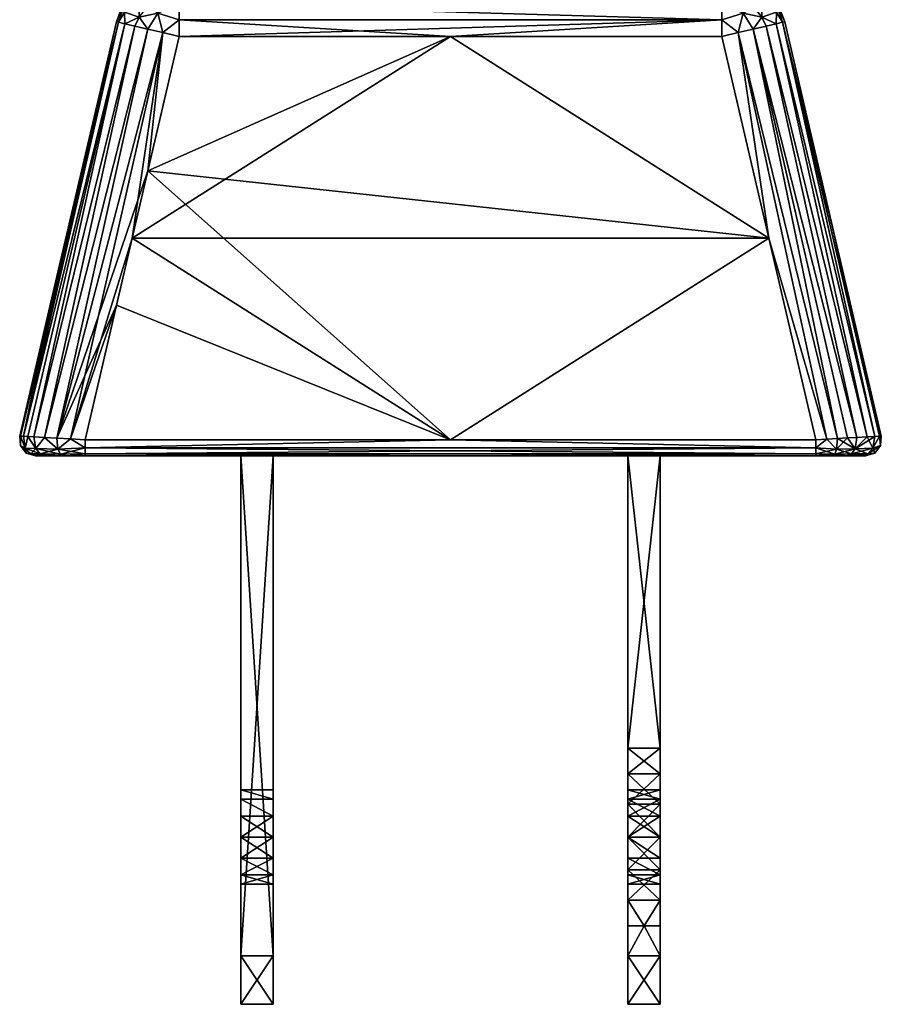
# Model space of a CAD drawing. Header units: millimetres. Extents: x -180 to -2, y -383 to 89.
# Tile 1 of 256: x -104 to -78, y -383 to -353. Entities that reach past the tile are written whole.
import ezdxf

# ---------------------------------------------------------------- set-up
doc = ezdxf.new("R2010")
doc.units = ezdxf.units.MM
doc.header["$MEASUREMENT"] = 0
doc.layers.add('Default', color=7, linetype='Continuous', true_color=0x000000)

msp = doc.modelspace()

# ---------------------------------------------------------------- meshes
at = {"layer": 'Default'}
mesh = msp.add_polyface(dxfattribs=at)
corners = [(-82.668, -352.597, 8.922), (-99.494, -352.597, 8.922), (-99.494, -353.114, 8.99), (-99.494, -352.114, 8.723), (-91.081, -353.114, -3.01), (-99.494, -353.114, -3.01), (-99.494, -352.597, -2.941), (-99.494, -352.114, -2.742), (-82.668, -352.597, -2.941), (-100.952, -359.364, 8.99), (-99.494, -353.114, 8.99), (-99.998, -352.997, 8.922), (-103.288, -365.565, 8.789), (-99.998, -352.997, 8.922), (-100.467, -352.887, 8.723), (-100.952, -359.364, 8.99), (-91.081, -353.114, 8.99), (-99.494, -353.114, 8.99), (-100.737, -352.515, -2.457), (-100.152, -351.779, -2.345), (-100.152, -352.392, -2.754), (-99.494, -351.7, -2.424), (-99.494, -352.114, -2.742), (-99.494, -352.597, -2.941), (-99.998, -352.997, -2.941), (-99.494, -352.597, -2.941), (-99.494, -353.114, -3.01), (-100.467, -352.887, -2.742), (-100.737, -352.007, -2.117), (-101.183, -352.358, -1.766), (-100.871, -352.793, -2.424), (-101.18, -352.721, -2.01), (-100.737, -352.007, 8.098), (-100.737, -352.515, 8.438), (-100.152, -352.392, 8.735), (-101.183, -352.126, 7.4), (-101.183, -352.358, 7.747), (-99.998, -352.997, 8.922), (-99.494, -353.114, 8.99), (-99.494, -352.597, 8.922), (-100.152, -351.779, 8.326), (-99.494, -352.114, 8.723), (-99.494, -352.114, 8.723), (-100.467, -352.887, 8.723), (-101.18, -352.721, 7.99), (-100.871, -352.793, 8.405), (-99.998, -352.997, -2.941), (-99.494, -353.114, -3.01), (-100.466, -357.281, -3.01), (-103.288, -365.565, -2.808), (-91.081, -365.614, -3.01), (-101.438, -361.448, -3.01), (-100.466, -357.281, -3.01), (-91.081, -353.114, -3.01), (-99.494, -353.114, -3.01), (-81.209, -359.364, -3.01), (-81.209, -359.364, -3.01)]
mesh.append_faces([[corners[k] for k in face] for face in [(0, 1, 2, 2), (0, 3, 1, 1), (4, 5, 6, 6), (7, 8, 6, 6), (9, 10, 11, 11), (12, 13, 14, 14), (15, 16, 17, 17), (18, 19, 20, 20), (20, 21, 22, 22), (23, 20, 22, 22), (24, 25, 26, 26), (20, 23, 24, 24), (27, 20, 24, 24), (28, 18, 29, 29), (30, 18, 27, 27), (18, 30, 31, 31), (29, 18, 31, 31), (18, 20, 27, 27), (32, 33, 34, 34), (35, 36, 32, 32), (37, 38, 39, 39), (34, 37, 39, 39), (40, 34, 41, 41), (39, 42, 34, 34), (43, 37, 34, 34), (44, 45, 33, 33), (43, 33, 45, 45), (33, 36, 44, 44), (34, 33, 43, 43), (33, 32, 36, 36), (46, 47, 48, 48), (49, 46, 48, 48), (50, 51, 52, 52), (53, 52, 54, 54), (55, 50, 52, 52), (53, 56, 52, 52)]])
mesh = msp.add_polyface(dxfattribs=at)
corners = [(-82.009, -352.392, -2.754), (-81.425, -352.007, -2.117), (-81.425, -352.515, -2.457), (-80.978, -352.358, -1.766), (-81.29, -352.793, -2.424), (-81.694, -352.887, -2.742), (-80.981, -352.721, -2.01), (-82.668, -352.114, -2.742), (-82.009, -351.779, -2.345), (-82.668, -352.597, -2.941), (-82.164, -352.997, -2.941), (-82.668, -353.114, -3.01), (-80.978, -352.358, 7.747), (-81.425, -352.007, 8.098), (-81.425, -352.515, 8.438), (-82.009, -351.779, 8.326), (-82.009, -352.392, 8.735), (-81.425, -351.667, 7.59), (-81.29, -352.793, 8.405), (-81.694, -352.887, 8.723), (-80.981, -352.721, 7.99), (-82.668, -352.597, 8.922), (-82.668, -353.114, 8.99), (-82.164, -352.997, 8.922), (-82.668, -351.7, 8.405), (-82.668, -352.114, 8.723), (-91.081, -353.114, 8.99), (-82.668, -353.114, 8.99), (-82.668, -352.597, 8.922), (-99.494, -353.114, 8.99), (-82.668, -352.597, 8.922), (-82.668, -352.114, 8.723), (-99.494, -352.114, 8.723), (-99.494, -352.597, -2.941), (-82.668, -352.597, -2.941), (-91.081, -353.114, -3.01), (-99.494, -352.114, -2.742), (-82.668, -352.114, -2.742), (-82.668, -352.597, -2.941), (-82.668, -353.114, -3.01), (-100.952, -359.364, 8.99), (-91.081, -365.614, 8.99), (-81.209, -359.364, 8.99), (-91.081, -353.114, 8.99), (-81.209, -359.364, 8.99), (-82.668, -353.114, 8.99), (-81.209, -359.364, 8.99), (-82.164, -352.997, 8.922), (-82.668, -353.114, 8.99), (-82.164, -352.997, -2.941), (-81.209, -359.364, -3.01), (-82.668, -353.114, -3.01), (-79.412, -365.595, -2.981), (-82.164, -352.997, -2.941), (-81.694, -352.887, -2.742), (-79.082, -365.577, -2.896), (-81.209, -359.364, -3.01), (-91.081, -353.114, -3.01), (-82.668, -353.114, -3.01)]
mesh.append_faces([[corners[k] for k in face] for face in [(0, 1, 2, 2), (2, 1, 3, 3), (2, 4, 5, 5), (6, 4, 2, 2), (5, 0, 2, 2), (7, 8, 0, 0), (9, 0, 10, 10), (5, 10, 0, 0), (10, 11, 9, 9), (7, 0, 9, 9), (12, 13, 14, 14), (15, 16, 14, 14), (15, 14, 13, 13), (17, 13, 12, 12), (18, 14, 19, 19), (20, 14, 18, 18), (16, 19, 14, 14), (21, 22, 23, 23), (16, 21, 23, 23), (16, 24, 25, 25), (21, 16, 25, 25), (16, 23, 19, 19), (26, 27, 28, 28), (28, 29, 26, 26), (30, 31, 32, 32), (33, 34, 35, 35), (36, 37, 38, 38), (39, 35, 34, 34), (40, 41, 42, 42), (43, 44, 45, 45), (43, 40, 42, 42), (46, 47, 48, 48), (49, 50, 51, 51), (52, 50, 53, 53), (54, 55, 53, 53), (56, 57, 58, 58)]])
mesh = msp.add_polyface(dxfattribs=at)
corners = [(-81.425, -352.007, -2.117), (-80.978, -352.126, -1.419), (-80.978, -352.358, -1.766), (-80.91, -352.16, -1.01), (-80.72, -352.66, -1.01), (-80.786, -352.675, -1.527), (-80.981, -352.721, -2.01), (-81.425, -352.515, -2.457), (-80.72, -352.66, 2.99), (-80.72, -352.66, -1.01), (-80.91, -352.16, -1.01), (-80.91, -352.16, 6.99), (-80.72, -352.66, 6.99), (-80.72, -352.66, 2.99), (-81.425, -351.667, 7.59), (-80.978, -352.358, 7.747), (-80.978, -352.126, 7.4), (-81.425, -352.515, 8.438), (-80.981, -352.721, 7.99), (-80.786, -352.675, 7.508), (-80.981, -352.721, 7.99), (-80.72, -352.66, 6.99), (-80.91, -352.16, 6.99), (-78.771, -365.559, 8.74), (-78.487, -365.544, 8.554), (-81.694, -352.887, 8.723), (-82.164, -352.997, 8.922), (-81.209, -359.364, 8.99), (-79.412, -365.595, 8.962), (-79.082, -365.577, 8.877), (-81.29, -352.793, 8.405), (-80.981, -352.721, 7.99), (-78.166, -365.526, 8.237), (-80.72, -352.66, 6.99), (-80.786, -352.675, 7.508), (-79.222, -359.08, 6.99), (-77.925, -365.512, 7.858), (-77.775, -365.504, 7.435), (-79.222, -359.08, 6.99), (-78.487, -365.544, 8.554), (-78.166, -365.526, 8.237), (-78.487, -365.544, -2.573), (-78.771, -365.559, -2.759), (-81.694, -352.887, -2.742), (-78.487, -365.544, -2.573), (-81.29, -352.793, -2.424), (-78.166, -365.526, -2.256), (-81.29, -352.793, -2.424), (-80.981, -352.721, -2.01), (-79.222, -359.08, -1.01), (-80.786, -352.675, -1.527), (-80.72, -352.66, -1.01), (-77.925, -365.512, -1.877), (-80.786, -352.675, -1.527), (-77.775, -365.504, -1.454), (-77.724, -365.501, 2.99), (-77.724, -365.501, -1.01), (-79.222, -359.08, -1.01), (-80.72, -352.66, 2.99), (-77.724, -365.501, 2.99), (-79.222, -359.08, 6.99), (-80.72, -352.66, 6.99), (-80.72, -352.66, -1.01)]
mesh.append_faces([[corners[k] for k in face] for face in [(0, 1, 2, 2), (1, 3, 4, 4), (1, 5, 2, 2), (5, 1, 4, 4), (5, 6, 2, 2), (7, 2, 6, 6), (8, 9, 10, 10), (11, 12, 13, 13), (10, 11, 13, 13), (14, 15, 16, 16), (17, 18, 15, 15), (19, 15, 20, 20), (16, 15, 19, 19), (19, 21, 16, 16), (21, 22, 16, 16), (23, 24, 25, 25), (26, 27, 28, 28), (26, 29, 25, 25), (25, 24, 30, 30), (31, 30, 32, 32), (33, 34, 35, 35), (36, 34, 31, 31), (37, 38, 34, 34), (39, 40, 30, 30), (41, 42, 43, 43), (44, 43, 45, 45), (46, 47, 48, 48), (49, 50, 51, 51), (52, 48, 53, 53), (52, 46, 48, 48), (50, 49, 54, 54), (55, 56, 57, 57), (58, 55, 57, 57), (59, 58, 60, 60), (58, 61, 60, 60), (62, 58, 57, 57)]])
mesh = msp.add_polyface(dxfattribs=at)
corners = [(-101.441, -352.66, 2.99), (-101.441, -352.66, -1.01), (-102.44, -356.94, -1.01), (-101.441, -352.66, 2.99), (-102.939, -359.08, 6.99), (-101.441, -352.66, 6.99), (-103.439, -361.22, -1.01), (-104.437, -365.501, 2.99), (-102.939, -359.08, 6.99), (-103.673, -365.544, 8.552), (-100.467, -352.887, 8.723), (-100.871, -352.793, 8.405), (-100.952, -359.364, 8.99), (-99.998, -352.997, 8.922), (-102.861, -365.589, 8.938), (-101.375, -352.675, 7.508), (-104.323, -365.507, 7.652), (-101.18, -352.721, 7.99), (-101.375, -352.675, 7.508), (-101.441, -352.66, 6.99), (-102.939, -359.08, 6.99), (-104.408, -365.502, 7.326), (-104.184, -365.515, 7.959), (-103.995, -365.526, 8.238), (-101.18, -352.721, 7.99), (-104.323, -365.507, 7.652), (-104.184, -365.515, 7.959), (-104.437, -365.501, 6.99), (-104.408, -365.502, 7.326), (-103.995, -365.526, 8.238), (-101.441, -352.66, -1.01), (-101.251, -352.16, -1.01), (-101.183, -352.126, -1.419), (-101.375, -352.675, -1.527), (-101.183, -352.358, -1.766), (-101.18, -352.721, -2.01), (-101.375, -352.675, 7.508), (-101.18, -352.721, 7.99), (-101.183, -352.358, 7.747), (-101.183, -352.126, 7.4), (-101.251, -352.16, 6.99), (-101.441, -352.66, 6.99), (-101.441, -352.66, 2.99), (-101.251, -352.16, -1.01), (-101.441, -352.66, -1.01), (-101.251, -352.16, 6.99), (-101.441, -352.66, 6.99), (-100.467, -352.887, -2.742), (-99.998, -352.997, -2.941), (-103.288, -365.565, -2.808), (-100.467, -352.887, -2.742), (-103.673, -365.544, -2.571), (-100.871, -352.793, -2.424), (-103.995, -365.526, -2.257), (-104.184, -365.515, -1.978), (-101.18, -352.721, -2.01), (-104.323, -365.507, -1.671), (-101.375, -352.675, -1.527), (-101.18, -352.721, -2.01), (-102.44, -356.94, -1.01), (-101.375, -352.675, -1.527), (-101.441, -352.66, -1.01), (-102.44, -356.94, -1.01), (-103.439, -361.22, -1.01), (-100.871, -352.793, -2.424)]
mesh.append_faces([[corners[k] for k in face] for face in [(0, 1, 2, 2), (3, 4, 5, 5), (6, 0, 2, 2), (7, 8, 3, 3), (6, 7, 3, 3), (9, 10, 11, 11), (12, 13, 14, 14), (15, 16, 17, 17), (18, 19, 20, 20), (20, 21, 18, 18), (22, 23, 24, 24), (25, 15, 21, 21), (24, 16, 26, 26), (27, 28, 20, 20), (11, 24, 29, 29), (30, 31, 32, 32), (33, 30, 32, 32), (33, 34, 35, 35), (32, 34, 33, 33), (36, 37, 38, 38), (39, 40, 41, 41), (39, 41, 36, 36), (38, 39, 36, 36), (42, 43, 44, 44), (45, 42, 46, 46), (45, 43, 42, 42), (47, 48, 49, 49), (50, 51, 52, 52), (52, 51, 53, 53), (54, 55, 53, 53), (55, 54, 56, 56), (57, 58, 56, 56), (59, 60, 56, 56), (60, 59, 61, 61), (62, 56, 63, 63), (64, 53, 55, 55)]])
mesh = msp.add_polyface(dxfattribs=at)
corners = [(-102.41, -365.614, -3.01), (-91.081, -365.614, -3.01), (-102.41, -365.864, -2.943), (-102.41, -366.047, -2.76), (-102.41, -365.864, -2.943), (-79.751, -365.864, -2.943), (-79.751, -366.047, -2.76), (-91.081, -366.114, -2.51), (-102.41, -366.047, -2.76), (-103.94, -365.885, -2.212), (-103.251, -365.904, -2.727), (-103.175, -366.059, -2.566), (-103.8, -366.053, -2.097), (-102.41, -365.864, -2.943), (-102.41, -366.047, -2.76), (-102.977, -366.114, -2.404), (-103.175, -366.059, -2.566), (-102.41, -366.047, -2.76), (-103.699, -366.114, -1.83), (-104.093, -366.051, -1.588), (-103.8, -366.053, -2.097), (-103.673, -365.544, -2.571), (-103.288, -365.565, -2.808), (-102.861, -365.589, -2.957), (-102.41, -365.614, -3.01), (-103.94, -365.885, -2.212), (-103.251, -365.904, 8.708), (-103.94, -365.885, 8.193), (-103.8, -366.053, 8.078), (-103.175, -366.059, 8.547), (-103.175, -366.059, 8.547), (-102.977, -366.114, 8.385), (-102.41, -366.047, 8.74), (-102.41, -366.047, 8.74), (-102.41, -365.864, 8.924), (-102.861, -365.589, 8.938), (-103.251, -365.904, 8.708), (-102.41, -365.864, 8.924), (-103.995, -365.526, 8.238), (-103.94, -365.885, 8.193), (-103.673, -365.544, 8.552), (-103.288, -365.565, 8.789), (-102.41, -365.614, 8.99), (-91.081, -365.614, 8.99), (-102.41, -365.614, 8.99), (-102.41, -365.864, 8.924), (-102.861, -365.589, 8.938), (-102.41, -365.614, 8.99), (-100.952, -359.364, 8.99), (-102.861, -365.589, 8.938), (-99.998, -352.997, 8.922), (-103.288, -365.565, 8.789), (-103.288, -365.565, 8.789), (-100.467, -352.887, 8.723), (-103.673, -365.544, 8.552), (-103.673, -365.544, 8.552), (-100.871, -352.793, 8.405), (-103.995, -365.526, 8.238), (-100.952, -359.364, 8.99), (-102.41, -365.614, 8.99), (-91.081, -365.614, 8.99), (-102.861, -365.589, -2.957), (-101.438, -361.448, -3.01), (-102.41, -365.614, -3.01), (-100.466, -357.281, -3.01), (-101.438, -361.448, -3.01), (-103.288, -365.565, -2.808), (-103.673, -365.544, -2.571), (-100.467, -352.887, -2.742), (-91.081, -365.614, -3.01), (-102.41, -365.614, -3.01), (-101.438, -361.448, -3.01)]
mesh.append_faces([[corners[k] for k in face] for face in [(0, 1, 2, 2), (3, 4, 5, 5), (6, 7, 8, 8), (9, 10, 11, 11), (9, 11, 12, 12), (10, 13, 14, 14), (10, 14, 11, 11), (15, 16, 17, 17), (18, 19, 20, 20), (21, 22, 10, 10), (23, 13, 10, 10), (24, 13, 23, 23), (23, 10, 22, 22), (10, 25, 21, 21), (26, 27, 28, 28), (26, 28, 29, 29), (30, 31, 32, 32), (29, 33, 34, 34), (29, 34, 26, 26), (35, 36, 37, 37), (38, 39, 40, 40), (36, 41, 40, 40), (36, 40, 39, 39), (37, 42, 35, 35), (36, 35, 41, 41), (43, 44, 45, 45), (46, 47, 48, 48), (49, 50, 51, 51), (52, 53, 54, 54), (55, 56, 57, 57), (58, 59, 60, 60), (61, 62, 63, 63), (64, 65, 66, 66), (61, 66, 65, 65), (67, 68, 66, 66), (69, 70, 71, 71)]])
mesh = msp.add_polyface(dxfattribs=at)
corners = [(-78.536, -365.893, 8.491), (-79.112, -365.909, 8.787), (-79.169, -366.06, 8.62), (-78.647, -366.056, 8.349), (-79.751, -365.864, 8.924), (-79.751, -366.047, 8.74), (-78.536, -365.893, 8.491), (-78.771, -365.559, 8.74), (-79.082, -365.577, 8.877), (-79.112, -365.909, 8.787), (-79.412, -365.595, 8.962), (-79.751, -365.614, 8.99), (-79.751, -365.864, 8.924), (-79.112, -365.909, -2.806), (-78.647, -366.056, -2.368), (-79.169, -366.06, -2.639), (-79.751, -366.047, -2.76), (-79.751, -365.864, -2.943), (-79.751, -366.114, -2.51), (-79.751, -366.047, -2.76), (-79.169, -366.06, -2.639), (-79.412, -365.595, -2.981), (-79.112, -365.909, -2.806), (-79.751, -365.864, -2.943), (-79.082, -365.577, -2.896), (-78.771, -365.559, -2.759), (-78.536, -365.893, -2.51), (-79.751, -365.614, -3.01), (-91.081, -365.614, -3.01), (-79.751, -365.614, -3.01), (-79.751, -365.864, -2.943), (-102.41, -365.864, -2.943), (-91.081, -365.614, -3.01), (-102.41, -366.047, -2.76), (-79.751, -365.864, -2.943), (-79.751, -366.047, -2.76), (-79.751, -365.614, 8.99), (-91.081, -365.614, 8.99), (-79.751, -365.864, 8.924), (-102.41, -365.864, 8.924), (-102.41, -365.864, 8.924), (-102.41, -366.047, 8.74), (-79.751, -366.047, 8.74), (-79.751, -365.864, 8.924), (-102.41, -366.047, 8.74), (-91.081, -366.114, 8.49), (-79.751, -366.047, 8.74), (-81.209, -359.364, 8.99), (-91.081, -365.614, 8.99), (-79.751, -365.614, 8.99), (-79.082, -365.577, 8.877), (-82.164, -352.997, 8.922), (-79.412, -365.595, 8.962), (-81.694, -352.887, 8.723), (-78.771, -365.559, 8.74), (-81.209, -359.364, 8.99), (-79.751, -365.614, 8.99), (-79.412, -365.595, 8.962), (-77.925, -365.512, 7.858), (-80.981, -352.721, 7.99), (-78.166, -365.526, 8.237), (-79.412, -365.595, -2.981), (-79.751, -365.614, -3.01), (-81.209, -359.364, -3.01), (-79.082, -365.577, -2.896), (-81.694, -352.887, -2.742), (-78.771, -365.559, -2.759), (-82.164, -352.997, -2.941), (-79.412, -365.595, -2.981), (-78.487, -365.544, -2.573), (-81.29, -352.793, -2.424), (-78.166, -365.526, -2.256), (-79.751, -365.614, -3.01), (-91.081, -365.614, -3.01), (-81.209, -359.364, -3.01)]
mesh.append_faces([[corners[k] for k in face] for face in [(0, 1, 2, 2), (0, 2, 3, 3), (1, 4, 5, 5), (1, 5, 2, 2), (6, 7, 8, 8), (6, 8, 9, 9), (10, 11, 12, 12), (9, 8, 10, 10), (9, 10, 12, 12), (13, 14, 15, 15), (15, 16, 17, 17), (15, 17, 13, 13), (18, 19, 20, 20), (21, 22, 23, 23), (22, 24, 25, 25), (22, 25, 26, 26), (22, 21, 24, 24), (23, 27, 21, 21), (28, 29, 30, 30), (30, 31, 32, 32), (33, 34, 35, 35), (36, 37, 38, 38), (39, 38, 37, 37), (40, 41, 42, 42), (40, 42, 43, 43), (44, 45, 46, 46), (47, 48, 49, 49), (50, 51, 52, 52), (53, 50, 54, 54), (55, 56, 57, 57), (58, 59, 60, 60), (61, 62, 63, 63), (64, 65, 66, 66), (67, 64, 68, 68), (69, 70, 71, 71), (72, 73, 74, 74)]])
mesh = msp.add_polyface(dxfattribs=at)
corners = [(-77.983, -365.878, 7.829), (-78.536, -365.893, 8.491), (-78.647, -366.056, 8.349), (-78.146, -366.051, 7.749), (-78.363, -366.114, 7.641), (-77.928, -366.027, 6.99), (-78.146, -366.051, 7.749), (-78.647, -366.056, 8.349), (-77.928, -366.027, 6.99), (-77.745, -365.796, 6.99), (-78.771, -365.559, 8.74), (-78.536, -365.893, 8.491), (-78.487, -365.544, 8.554), (-78.166, -365.526, 8.237), (-77.775, -365.504, 7.435), (-77.983, -365.878, 7.829), (-77.745, -365.796, 6.99), (-77.925, -365.512, 7.858), (-77.724, -365.501, 6.99), (-77.745, -365.796, 6.99), (-77.928, -366.027, 6.99), (-77.928, -366.027, -1.01), (-77.745, -365.796, -1.01), (-77.724, -365.501, 2.99), (-77.745, -365.796, -1.01), (-77.724, -365.501, -1.01), (-77.724, -365.501, 6.99), (-77.745, -365.796, 6.99), (-78.536, -365.893, -2.51), (-77.983, -365.878, -1.848), (-78.146, -366.051, -1.768), (-78.647, -366.056, -2.368), (-79.112, -365.909, -2.806), (-77.745, -365.796, -1.01), (-77.928, -366.027, -1.01), (-78.146, -366.051, -1.768), (-78.791, -366.114, -2.182), (-78.647, -366.056, -2.368), (-78.536, -365.893, -2.51), (-78.166, -365.526, -2.256), (-77.925, -365.512, -1.877), (-77.983, -365.878, -1.848), (-77.775, -365.504, -1.454), (-77.724, -365.501, -1.01), (-77.745, -365.796, -1.01), (-78.487, -365.544, -2.573), (-78.771, -365.559, -2.759), (-80.786, -352.675, 7.508), (-77.925, -365.512, 7.858), (-77.775, -365.504, 7.435), (-77.775, -365.504, 7.435), (-77.724, -365.501, 6.99), (-79.222, -359.08, 6.99), (-77.724, -365.501, -1.01), (-77.775, -365.504, -1.454), (-79.222, -359.08, -1.01), (-80.786, -352.675, -1.527), (-77.775, -365.504, -1.454), (-77.925, -365.512, -1.877), (-77.724, -365.501, 2.99), (-79.222, -359.08, 6.99), (-77.724, -365.501, 6.99)]
mesh.append_faces([[corners[k] for k in face] for face in [(0, 1, 2, 2), (0, 2, 3, 3), (4, 5, 6, 6), (4, 6, 7, 7), (3, 8, 9, 9), (3, 9, 0, 0), (10, 11, 12, 12), (11, 13, 12, 12), (14, 15, 16, 16), (13, 11, 15, 15), (13, 15, 17, 17), (15, 14, 17, 17), (16, 18, 14, 14), (19, 20, 21, 21), (19, 21, 22, 22), (23, 24, 25, 25), (26, 27, 23, 23), (24, 23, 27, 27), (28, 29, 30, 30), (28, 30, 31, 31), (32, 28, 31, 31), (29, 33, 34, 34), (29, 34, 30, 30), (35, 36, 37, 37), (38, 39, 40, 40), (38, 40, 41, 41), (42, 43, 44, 44), (41, 40, 42, 42), (39, 38, 45, 45), (38, 46, 45, 45), (41, 42, 44, 44), (47, 48, 49, 49), (50, 51, 52, 52), (53, 54, 55, 55), (56, 57, 58, 58), (59, 60, 61, 61)]])
mesh = msp.add_polyface(dxfattribs=at)
corners = [(-104.264, -365.876, -1.65), (-103.94, -365.885, -2.212), (-103.8, -366.053, -2.097), (-104.093, -366.051, -1.588), (-104.093, -366.051, -1.588), (-103.951, -366.114, -1.01), (-104.233, -366.027, -1.01), (-104.233, -366.027, -1.01), (-104.417, -365.796, -1.01), (-103.995, -365.526, -2.257), (-103.673, -365.544, -2.571), (-103.94, -365.885, -2.212), (-104.408, -365.502, -1.345), (-104.264, -365.876, -1.65), (-104.417, -365.796, -1.01), (-104.184, -365.515, -1.978), (-104.323, -365.507, -1.671), (-104.437, -365.501, -1.01), (-103.951, -366.114, 2.99), (-103.951, -366.114, 6.99), (-104.233, -366.027, 6.99), (-103.951, -366.114, -1.01), (-103.951, -366.114, 2.99), (-104.233, -366.027, -1.01), (-104.417, -365.796, -1.01), (-104.233, -366.027, -1.01), (-104.233, -366.027, 6.99), (-104.417, -365.796, 6.99), (-104.437, -365.501, 2.99), (-104.417, -365.796, 6.99), (-104.437, -365.501, 6.99), (-104.437, -365.501, -1.01), (-104.417, -365.796, -1.01), (-103.94, -365.885, 8.193), (-104.264, -365.876, 7.631), (-104.093, -366.051, 7.569), (-103.8, -366.053, 8.078), (-104.417, -365.796, 6.99), (-104.233, -366.027, 6.99), (-103.951, -366.114, 6.99), (-104.093, -366.051, 7.569), (-104.233, -366.027, 6.99), (-104.184, -365.515, 7.959), (-104.323, -365.507, 7.652), (-104.264, -365.876, 7.631), (-104.408, -365.502, 7.326), (-104.417, -365.796, 6.99), (-104.437, -365.501, 6.99), (-103.94, -365.885, 8.193), (-103.995, -365.526, 8.238), (-104.437, -365.501, 2.99), (-103.439, -361.22, -1.01), (-104.437, -365.501, -1.01), (-104.437, -365.501, 6.99), (-102.939, -359.08, 6.99), (-104.437, -365.501, 2.99), (-104.408, -365.502, -1.345), (-103.439, -361.22, -1.01), (-104.323, -365.507, -1.671), (-103.439, -361.22, -1.01), (-104.437, -365.501, -1.01)]
mesh.append_faces([[corners[k] for k in face] for face in [(0, 1, 2, 2), (0, 2, 3, 3), (4, 5, 6, 6), (3, 7, 8, 8), (3, 8, 0, 0), (9, 10, 11, 11), (12, 13, 14, 14), (9, 11, 15, 15), (13, 16, 15, 15), (13, 15, 11, 11), (14, 17, 12, 12), (13, 12, 16, 16), (18, 19, 20, 20), (21, 22, 23, 23), (20, 23, 22, 22), (24, 25, 26, 26), (24, 26, 27, 27), (28, 29, 30, 30), (31, 32, 28, 28), (29, 28, 32, 32), (33, 34, 35, 35), (33, 35, 36, 36), (34, 37, 38, 38), (34, 38, 35, 35), (39, 40, 41, 41), (42, 43, 44, 44), (45, 46, 44, 44), (47, 46, 45, 45), (45, 44, 43, 43), (44, 48, 42, 42), (49, 42, 48, 48), (50, 51, 52, 52), (53, 54, 55, 55), (56, 57, 58, 58), (59, 56, 60, 60)]])
mesh = msp.add_polyface(dxfattribs=at)
corners = [(-102.41, -366.047, -2.76), (-102.41, -366.114, -2.51), (-102.977, -366.114, -2.404), (-103.175, -366.059, -2.566), (-103.253, -366.114, -2.265), (-103.8, -366.053, -2.097), (-103.951, -366.114, -1.01), (-104.093, -366.051, -1.588), (-103.842, -366.114, -1.562), (-103.699, -366.114, -1.83), (-103.842, -366.114, -1.562), (-103.499, -366.114, -2.07), (-103.699, -366.114, -1.83), (-103.842, -366.114, 7.543), (-103.699, -366.114, 7.811), (-104.093, -366.051, 7.569), (-103.951, -366.114, 6.99), (-103.842, -366.114, 7.543), (-103.8, -366.053, 8.078), (-103.499, -366.114, 8.051), (-103.253, -366.114, 8.246), (-103.253, -366.114, 8.246), (-102.977, -366.114, 8.385), (-103.175, -366.059, 8.547), (-102.41, -366.114, 8.49), (-102.41, -366.047, 8.74), (-103.699, -366.114, 7.811), (-103.499, -366.114, 8.051), (-91.081, -366.114, 8.49), (-102.41, -366.047, 8.74), (-102.41, -366.114, 8.49), (-102.41, -366.114, -2.51), (-103.842, -366.114, -1.562), (-103.699, -366.114, -1.83), (-103.951, -366.114, -1.01), (-103.499, -366.114, -2.07), (-103.253, -366.114, -2.265), (-102.977, -366.114, -2.404), (-97.581, -366.114, 0.748), (-102.41, -366.114, -2.51), (-96.581, -366.114, 0.748), (-103.951, -366.114, 2.99), (-103.951, -366.114, 6.99), (-102.41, -366.114, 8.49), (-103.842, -366.114, 7.543), (-103.699, -366.114, 7.811), (-97.581, -366.114, 5.233), (-103.499, -366.114, 8.051), (-102.41, -366.114, 8.49), (-102.977, -366.114, 8.385), (-103.253, -366.114, 8.246), (-96.581, -366.114, 5.233), (-97.581, -377.279, 4.342), (-97.581, -377.93, 4.49), (-97.581, -366.114, 5.233), (-97.581, -376.467, 3.324), (-97.581, -366.114, 0.748), (-97.581, -377.93, 1.49), (-97.581, -377.279, 1.639)]
mesh.append_faces([[corners[k] for k in face] for face in [(0, 1, 2, 2), (3, 2, 4, 4), (5, 3, 4, 4), (6, 7, 8, 8), (9, 10, 7, 7), (4, 11, 5, 5), (5, 11, 12, 12), (13, 14, 15, 15), (16, 17, 15, 15), (18, 15, 14, 14), (18, 19, 20, 20), (21, 22, 23, 23), (24, 25, 22, 22), (18, 20, 23, 23), (18, 26, 27, 27), (28, 29, 30, 30), (31, 32, 33, 33), (32, 31, 34, 34), (35, 31, 33, 33), (36, 37, 31, 31), (36, 31, 35, 35), (38, 34, 31, 31), (38, 39, 40, 40), (41, 34, 38, 38), (42, 43, 44, 44), (44, 43, 45, 45), (46, 42, 41, 41), (47, 45, 43, 43), (46, 48, 42, 42), (49, 50, 43, 43), (47, 43, 50, 50), (48, 46, 51, 51), (46, 41, 38, 38), (52, 53, 54, 54), (55, 54, 56, 56), (57, 58, 56, 56)]])
mesh = msp.add_polyface(dxfattribs=at)
corners = [(-102.41, -366.114, -2.51), (-102.41, -366.047, -2.76), (-91.081, -366.114, -2.51), (-96.581, -366.114, 0.748), (-91.081, -366.114, -2.51), (-85.581, -366.114, 0.49), (-85.581, -366.114, 5.49), (-96.581, -366.114, 5.233), (-79.751, -366.114, -2.51), (-102.41, -366.114, -2.51), (-91.081, -366.114, -2.51), (-91.081, -366.114, 8.49), (-102.41, -366.114, 8.49), (-96.581, -381.614, 0.748), (-96.581, -366.114, 0.748), (-96.581, -377.93, 1.49), (-96.581, -377.279, 1.639), (-96.581, -376.757, 2.055), (-96.581, -376.467, 2.657), (-96.581, -376.467, 3.324), (-96.581, -366.114, 5.233), (-96.581, -376.757, 3.926), (-96.581, -377.93, 4.49), (-96.581, -377.279, 4.342), (-96.581, -381.614, 5.233), (-97.581, -376.757, 2.055), (-96.581, -377.279, 1.639), (-96.581, -376.757, 2.055), (-97.581, -376.467, 3.324), (-96.581, -376.467, 2.657), (-96.581, -376.467, 3.324), (-97.581, -376.757, 3.926), (-96.581, -376.757, 3.926), (-96.581, -377.279, 4.342), (-97.581, -376.467, 3.324), (-96.581, -376.467, 3.324), (-96.581, -376.757, 3.926), (-97.581, -376.467, 2.657), (-96.581, -376.757, 2.055), (-96.581, -376.467, 2.657), (-96.581, -381.614, 5.233), (-96.581, -366.114, 5.233), (-97.581, -366.114, 5.233), (-97.581, -381.614, 0.748), (-97.581, -366.114, 0.748), (-96.581, -366.114, 0.748), (-85.581, -375.18, 5.49), (-85.581, -377.93, 4.49), (-85.581, -375.971, 6.148), (-85.581, -376.467, 3.324), (-85.581, -376.757, 3.926), (-85.581, -376.467, 2.657), (-85.581, -366.114, 5.49), (-85.581, -377.279, 4.342), (-85.581, -375.18, 0.49), (-85.581, -376.757, 2.055), (-85.581, -377.93, 1.49), (-85.581, -377.279, 1.639), (-85.581, -366.114, 0.49), (-85.581, -375.971, -0.167)]
mesh.append_faces([[corners[k] for k in face] for face in [(0, 1, 2, 2), (3, 4, 5, 5), (5, 6, 7, 7), (5, 7, 3, 3), (8, 5, 4, 4), (9, 10, 3, 3), (11, 7, 6, 6), (12, 7, 11, 11), (13, 14, 15, 15), (16, 15, 14, 14), (14, 17, 16, 16), (14, 18, 17, 17), (18, 14, 19, 19), (20, 21, 19, 19), (22, 23, 20, 20), (21, 20, 23, 23), (24, 22, 20, 20), (20, 19, 14, 14), (25, 26, 27, 27), (28, 29, 30, 30), (31, 32, 33, 33), (34, 35, 36, 36), (37, 38, 39, 39), (40, 41, 42, 42), (43, 44, 45, 45), (46, 47, 48, 48), (46, 49, 50, 50), (51, 49, 52, 52), (50, 53, 46, 46), (49, 46, 52, 52), (54, 55, 51, 51), (54, 56, 57, 57), (57, 55, 54, 54), (51, 58, 54, 54), (54, 59, 56, 56), (58, 51, 52, 52)]])
mesh = msp.add_polyface(dxfattribs=at)
corners = [(-96.581, -383.114, 3.733), (-96.581, -381.614, 5.233), (-97.581, -381.614, 5.233), (-97.581, -383.114, 3.733), (-97.581, -383.114, 2.248), (-96.581, -383.114, 3.733), (-97.581, -383.114, 3.733), (-97.581, -383.114, 2.248), (-97.581, -381.614, 0.748), (-96.581, -381.614, 0.748), (-97.581, -377.279, 1.639), (-97.581, -377.93, 1.49), (-96.581, -377.93, 1.49), (-97.581, -376.757, 2.055), (-97.581, -377.279, 1.639), (-96.581, -377.279, 1.639), (-97.581, -376.467, 3.324), (-97.581, -376.467, 2.657), (-96.581, -376.467, 2.657), (-97.581, -376.757, 3.926), (-96.581, -377.279, 4.342), (-97.581, -377.279, 4.342), (-97.581, -376.467, 3.324), (-96.581, -376.757, 3.926), (-97.581, -376.757, 3.926), (-97.581, -376.467, 2.657), (-97.581, -376.757, 2.055), (-96.581, -376.757, 2.055), (-97.581, -377.93, 4.49), (-97.581, -377.279, 4.342), (-96.581, -377.279, 4.342), (-97.581, -379.103, 3.926), (-97.581, -378.581, 4.342), (-96.581, -378.581, 4.342), (-97.581, -379.392, 3.324), (-97.581, -379.103, 3.926), (-96.581, -379.103, 3.926), (-97.581, -379.103, 2.055), (-97.581, -379.392, 2.657), (-96.581, -379.392, 2.657), (-97.581, -377.93, 1.49), (-97.581, -378.581, 1.639), (-96.581, -378.581, 1.639), (-97.581, -378.581, 1.639), (-97.581, -379.103, 2.055), (-96.581, -379.103, 2.055), (-97.581, -379.392, 2.657), (-97.581, -379.392, 3.324), (-96.581, -379.392, 3.324), (-97.581, -381.614, 5.233), (-97.581, -366.114, 5.233), (-97.581, -377.93, 4.49), (-97.581, -376.757, 3.926), (-97.581, -377.279, 4.342), (-97.581, -376.467, 3.324), (-97.581, -383.114, 3.733), (-97.581, -378.581, 4.342), (-97.581, -379.103, 3.926), (-97.581, -379.392, 3.324), (-97.581, -379.392, 2.657), (-97.581, -366.114, 0.748), (-97.581, -376.757, 2.055), (-97.581, -376.467, 2.657), (-97.581, -377.279, 1.639), (-97.581, -381.614, 0.748), (-97.581, -377.93, 1.49), (-97.581, -383.114, 2.248), (-97.581, -379.103, 2.055), (-97.581, -378.581, 1.639), (-96.581, -381.614, 5.233), (-97.581, -366.114, 5.233), (-97.581, -381.614, 5.233)]
mesh.append_faces([[corners[k] for k in face] for face in [(0, 1, 2, 2), (0, 2, 3, 3), (4, 5, 6, 6), (7, 8, 9, 9), (10, 11, 12, 12), (13, 14, 15, 15), (16, 17, 18, 18), (19, 20, 21, 21), (22, 23, 24, 24), (25, 26, 27, 27), (28, 29, 30, 30), (31, 32, 33, 33), (34, 35, 36, 36), (37, 38, 39, 39), (40, 41, 42, 42), (43, 44, 45, 45), (46, 47, 48, 48), (49, 50, 51, 51), (50, 52, 53, 53), (50, 54, 52, 52), (55, 49, 56, 56), (51, 56, 49, 49), (55, 57, 58, 58), (59, 55, 58, 58), (56, 57, 55, 55), (60, 61, 62, 62), (61, 60, 63, 63), (64, 65, 60, 60), (60, 62, 54, 54), (55, 59, 66, 66), (67, 66, 59, 59), (66, 68, 64, 64), (65, 64, 68, 68), (67, 68, 66, 66), (69, 70, 71, 71)]])
mesh = msp.add_polyface(dxfattribs=at)
corners = [(-96.581, -383.114, 2.248), (-96.581, -381.614, 0.748), (-96.581, -378.581, 1.639), (-96.581, -377.93, 1.49), (-96.581, -379.103, 2.055), (-96.581, -379.392, 2.657), (-96.581, -379.392, 3.324), (-96.581, -383.114, 3.733), (-96.581, -379.103, 3.926), (-96.581, -378.581, 4.342), (-96.581, -381.614, 5.233), (-96.581, -377.93, 4.49), (-97.581, -383.114, 2.248), (-96.581, -383.114, 2.248), (-96.581, -383.114, 3.733), (-97.581, -383.114, 2.248), (-96.581, -381.614, 0.748), (-96.581, -383.114, 2.248), (-97.581, -377.279, 1.639), (-96.581, -377.93, 1.49), (-96.581, -377.279, 1.639), (-97.581, -377.93, 4.49), (-96.581, -377.279, 4.342), (-96.581, -377.93, 4.49), (-97.581, -379.103, 3.926), (-96.581, -378.581, 4.342), (-96.581, -379.103, 3.926), (-97.581, -379.392, 3.324), (-96.581, -379.103, 3.926), (-96.581, -379.392, 3.324), (-97.581, -379.103, 2.055), (-96.581, -379.392, 2.657), (-96.581, -379.103, 2.055), (-97.581, -377.93, 1.49), (-96.581, -378.581, 1.639), (-96.581, -377.93, 1.49), (-97.581, -378.581, 1.639), (-96.581, -379.103, 2.055), (-96.581, -378.581, 1.639), (-97.581, -379.392, 2.657), (-96.581, -379.392, 3.324), (-96.581, -379.392, 2.657), (-97.581, -378.581, 4.342), (-97.581, -377.93, 4.49), (-96.581, -377.93, 4.49), (-96.581, -378.581, 4.342), (-97.581, -381.614, 0.748), (-96.581, -366.114, 0.748), (-96.581, -381.614, 0.748), (-85.581, -376.911, 6.564), (-85.581, -375.971, 6.148), (-85.581, -379.889, 6.148), (-85.581, -378.948, 6.564), (-85.581, -377.93, 6.707), (-85.581, -375.18, 5.49), (-85.581, -377.279, 4.342), (-85.581, -377.93, 4.49), (-85.581, -380.679, 5.49), (-85.581, -383.114, 3.99), (-85.581, -381.614, 5.49), (-85.581, -378.581, 4.342), (-85.581, -379.103, 3.926), (-85.581, -379.392, 3.324), (-85.581, -379.392, 2.657), (-85.581, -377.93, 1.49), (-85.581, -375.971, -0.167), (-85.581, -379.889, -0.167)]
mesh.append_faces([[corners[k] for k in face] for face in [(0, 1, 2, 2), (3, 2, 1, 1), (0, 4, 5, 5), (6, 0, 5, 5), (2, 4, 0, 0), (0, 6, 7, 7), (8, 7, 6, 6), (7, 9, 10, 10), (11, 10, 9, 9), (8, 9, 7, 7), (12, 13, 14, 14), (15, 16, 17, 17), (18, 19, 20, 20), (21, 22, 23, 23), (24, 25, 26, 26), (27, 28, 29, 29), (30, 31, 32, 32), (33, 34, 35, 35), (36, 37, 38, 38), (39, 40, 41, 41), (42, 43, 44, 44), (42, 44, 45, 45), (46, 47, 48, 48), (49, 50, 51, 51), (49, 52, 53, 53), (54, 55, 56, 56), (56, 57, 51, 51), (58, 59, 57, 57), (51, 52, 49, 49), (60, 61, 57, 57), (62, 58, 61, 61), (61, 58, 57, 57), (63, 58, 62, 62), (56, 60, 57, 57), (51, 50, 56, 56), (64, 65, 66, 66)]])
mesh = msp.add_polyface(dxfattribs=at)
corners = [(-79.169, -366.06, 8.62), (-79.751, -366.047, 8.74), (-79.751, -366.114, 8.49), (-79.243, -366.114, 8.405), (-78.791, -366.114, 8.163), (-78.647, -366.056, 8.349), (-78.363, -366.114, 7.641), (-78.211, -366.114, 6.99), (-77.928, -366.027, 6.99), (-78.211, -366.114, 2.99), (-78.211, -366.114, -1.01), (-77.928, -366.027, -1.01), (-78.211, -366.114, 6.99), (-77.928, -366.027, 6.99), (-78.146, -366.051, -1.768), (-77.928, -366.027, -1.01), (-78.211, -366.114, -1.01), (-78.363, -366.114, -1.66), (-78.791, -366.114, -2.182), (-79.169, -366.06, -2.639), (-79.751, -366.114, -2.51), (-78.647, -366.056, -2.368), (-91.081, -366.114, -2.51), (-79.751, -366.047, -2.76), (-79.751, -366.114, -2.51), (-79.751, -366.114, 8.49), (-79.751, -366.047, 8.74), (-91.081, -366.114, 8.49), (-79.751, -366.114, -2.51), (-84.581, -366.114, 0.49), (-85.581, -366.114, 0.49), (-78.363, -366.114, -1.66), (-78.791, -366.114, -2.182), (-78.211, -366.114, -1.01), (-78.211, -366.114, 2.99), (-78.211, -366.114, -1.01), (-84.581, -366.114, 5.49), (-79.751, -366.114, 8.49), (-85.581, -366.114, 5.49), (-91.081, -366.114, 8.49), (-78.211, -366.114, 6.99), (-78.363, -366.114, 7.641), (-79.243, -366.114, 8.405), (-78.791, -366.114, 8.163), (-78.791, -366.114, 8.163), (-78.211, -366.114, 6.99), (-78.211, -366.114, 2.99), (-84.581, -376.467, 3.324), (-84.581, -376.467, 2.657), (-84.581, -366.114, 0.49), (-84.581, -375.18, 0.49), (-84.581, -366.114, 5.49), (-84.581, -375.18, 5.49), (-84.581, -366.114, 5.49), (-85.581, -366.114, 5.49), (-85.581, -375.18, 5.49), (-85.581, -375.18, 0.49), (-85.581, -366.114, 0.49), (-84.581, -366.114, 0.49), (-84.581, -375.18, 0.49)]
mesh.append_faces([[corners[k] for k in face] for face in [(0, 1, 2, 2), (0, 2, 3, 3), (4, 5, 0, 0), (4, 0, 3, 3), (6, 7, 8, 8), (6, 5, 4, 4), (9, 10, 11, 11), (12, 9, 13, 13), (11, 13, 9, 9), (14, 15, 16, 16), (14, 16, 17, 17), (14, 17, 18, 18), (19, 18, 20, 20), (21, 18, 19, 19), (22, 23, 24, 24), (25, 26, 27, 27), (28, 29, 30, 30), (31, 28, 32, 32), (33, 34, 29, 29), (31, 35, 28, 28), (28, 35, 29, 29), (29, 34, 36, 36), (36, 37, 38, 38), (39, 38, 37, 37), (37, 40, 41, 41), (42, 37, 43, 43), (41, 44, 37, 37), (36, 40, 37, 37), (45, 36, 46, 46), (47, 48, 49, 49), (48, 50, 49, 49), (49, 51, 47, 47), (52, 53, 54, 54), (52, 54, 55, 55), (56, 57, 58, 58), (56, 58, 59, 59)]])
mesh = msp.add_polyface(dxfattribs=at)
corners = [(-84.581, -375.18, 0.49), (-84.581, -377.93, 1.49), (-84.581, -375.971, -0.167), (-84.581, -376.467, 2.657), (-84.581, -376.757, 2.055), (-84.581, -377.279, 1.639), (-84.581, -375.18, 5.49), (-84.581, -376.757, 3.926), (-84.581, -376.467, 3.324), (-84.581, -377.279, 4.342), (-84.581, -366.114, 5.49), (-84.581, -375.971, 6.148), (-84.581, -377.93, 4.49), (-84.581, -379.889, 6.148), (-84.581, -376.911, 6.564), (-85.581, -377.93, 1.49), (-84.581, -377.93, 1.49), (-84.581, -377.279, 1.639), (-85.581, -377.279, 1.639), (-85.581, -377.279, 1.639), (-84.581, -377.279, 1.639), (-84.581, -376.757, 2.055), (-85.581, -376.757, 2.055), (-85.581, -376.467, 2.657), (-84.581, -376.467, 2.657), (-84.581, -376.467, 3.324), (-85.581, -376.467, 3.324), (-85.581, -376.757, 3.926), (-84.581, -376.757, 3.926), (-84.581, -377.279, 4.342), (-85.581, -377.279, 4.342), (-85.581, -376.467, 3.324), (-84.581, -376.467, 3.324), (-84.581, -376.757, 3.926), (-85.581, -376.757, 3.926), (-85.581, -376.757, 2.055), (-84.581, -376.757, 2.055), (-84.581, -376.467, 2.657), (-85.581, -376.467, 2.657), (-84.581, -377.93, 4.49), (-85.581, -377.93, 4.49), (-85.581, -377.279, 4.342), (-84.581, -377.279, 4.342), (-84.581, -375.971, -0.167), (-85.581, -375.971, -0.167), (-85.581, -375.18, 0.49), (-84.581, -375.18, 0.49), (-84.581, -376.911, -0.583), (-85.581, -376.911, -0.583), (-84.581, -377.93, -0.726), (-85.581, -377.93, -0.726), (-84.581, -376.911, 6.564), (-85.581, -376.911, 6.564), (-85.581, -377.93, 6.707), (-84.581, -375.18, 5.49), (-85.581, -375.18, 5.49), (-85.581, -375.971, 6.148), (-84.581, -375.971, 6.148), (-85.581, -376.911, -0.583), (-85.581, -379.889, -0.167), (-85.581, -375.971, -0.167)]
mesh.append_faces([[corners[k] for k in face] for face in [(0, 1, 2, 2), (0, 3, 4, 4), (4, 5, 0, 0), (0, 5, 1, 1), (6, 7, 8, 8), (7, 6, 9, 9), (10, 6, 8, 8), (11, 12, 6, 6), (13, 11, 14, 14), (9, 6, 12, 12), (15, 16, 17, 17), (15, 17, 18, 18), (19, 20, 21, 21), (19, 21, 22, 22), (23, 24, 25, 25), (23, 25, 26, 26), (27, 28, 29, 29), (27, 29, 30, 30), (31, 32, 33, 33), (31, 33, 34, 34), (35, 36, 37, 37), (35, 37, 38, 38), (39, 40, 41, 41), (39, 41, 42, 42), (43, 44, 45, 45), (43, 45, 46, 46), (47, 48, 44, 44), (47, 44, 43, 43), (49, 50, 48, 48), (49, 48, 47, 47), (51, 52, 53, 53), (54, 55, 56, 56), (54, 56, 57, 57), (57, 56, 52, 52), (57, 52, 51, 51), (58, 59, 60, 60)]])
mesh = msp.add_polyface(dxfattribs=at)
corners = [(-84.581, -376.911, -0.583), (-84.581, -375.971, -0.167), (-84.581, -379.889, -0.167), (-84.581, -378.948, -0.583), (-84.581, -377.93, -0.726), (-84.581, -377.93, 1.49), (-84.581, -378.581, 1.639), (-84.581, -380.679, 0.49), (-84.581, -376.911, 6.564), (-84.581, -377.93, 6.707), (-84.581, -378.948, 6.564), (-84.581, -380.679, 5.49), (-84.581, -379.103, 3.926), (-84.581, -378.581, 4.342), (-84.581, -377.93, 4.49), (-84.581, -375.971, 6.148), (-84.581, -379.889, 6.148), (-85.581, -378.581, 4.342), (-84.581, -378.581, 4.342), (-84.581, -379.103, 3.926), (-85.581, -379.103, 3.926), (-85.581, -379.392, 3.324), (-85.581, -379.103, 3.926), (-84.581, -379.103, 3.926), (-84.581, -379.392, 3.324), (-85.581, -379.103, 2.055), (-85.581, -379.392, 2.657), (-84.581, -379.392, 2.657), (-84.581, -379.103, 2.055), (-85.581, -377.93, 1.49), (-85.581, -378.581, 1.639), (-84.581, -378.581, 1.639), (-84.581, -377.93, 1.49), (-85.581, -378.581, 1.639), (-85.581, -379.103, 2.055), (-84.581, -379.103, 2.055), (-84.581, -378.581, 1.639), (-85.581, -379.392, 2.657), (-85.581, -379.392, 3.324), (-84.581, -379.392, 3.324), (-84.581, -379.392, 2.657), (-84.581, -378.581, 4.342), (-85.581, -378.581, 4.342), (-85.581, -377.93, 4.49), (-84.581, -377.93, 4.49), (-84.581, -379.889, -0.167), (-85.581, -379.889, -0.167), (-85.581, -378.948, -0.583), (-84.581, -378.948, -0.583), (-85.581, -377.93, -0.726), (-84.581, -377.93, -0.726), (-84.581, -378.948, 6.564), (-85.581, -378.948, 6.564), (-85.581, -379.889, 6.148), (-84.581, -377.93, 6.707), (-85.581, -377.93, 6.707), (-84.581, -376.911, 6.564), (-85.581, -380.679, 0.49), (-85.581, -379.103, 2.055), (-85.581, -378.581, 1.639), (-85.581, -376.911, -0.583), (-85.581, -378.948, -0.583), (-85.581, -379.889, -0.167), (-85.581, -377.93, 1.49), (-85.581, -377.93, -0.726)]
mesh.append_faces([[corners[k] for k in face] for face in [(0, 1, 2, 2), (0, 3, 4, 4), (2, 3, 0, 0), (5, 6, 7, 7), (2, 1, 5, 5), (8, 9, 10, 10), (11, 12, 13, 13), (14, 15, 16, 16), (10, 16, 8, 8), (14, 11, 13, 13), (17, 18, 19, 19), (17, 19, 20, 20), (21, 22, 23, 23), (21, 23, 24, 24), (25, 26, 27, 27), (25, 27, 28, 28), (29, 30, 31, 31), (29, 31, 32, 32), (33, 34, 35, 35), (33, 35, 36, 36), (37, 38, 39, 39), (37, 39, 40, 40), (41, 42, 43, 43), (41, 43, 44, 44), (45, 46, 47, 47), (45, 47, 48, 48), (48, 47, 49, 49), (48, 49, 50, 50), (51, 52, 53, 53), (52, 51, 54, 54), (52, 54, 55, 55), (56, 55, 54, 54), (57, 58, 59, 59), (60, 61, 62, 62), (57, 59, 63, 63), (60, 64, 61, 61)]])
mesh = msp.add_polyface(dxfattribs=at)
corners = [(-84.581, -383.114, 3.99), (-84.581, -381.614, 5.49), (-85.581, -381.614, 5.49), (-85.581, -383.114, 3.99), (-84.581, -377.93, 1.49), (-84.581, -380.679, 0.49), (-84.581, -379.889, -0.167), (-84.581, -383.114, 1.99), (-84.581, -381.614, 0.49), (-84.581, -378.581, 1.639), (-84.581, -379.103, 2.055), (-84.581, -379.392, 2.657), (-84.581, -379.392, 3.324), (-84.581, -380.679, 5.49), (-84.581, -383.114, 3.99), (-84.581, -379.103, 3.926), (-84.581, -381.614, 5.49), (-84.581, -377.93, 4.49), (-84.581, -379.889, 6.148), (-85.581, -383.114, 1.99), (-84.581, -383.114, 1.99), (-84.581, -383.114, 3.99), (-85.581, -383.114, 3.99), (-85.581, -383.114, 1.99), (-85.581, -381.614, 0.49), (-84.581, -381.614, 0.49), (-84.581, -383.114, 1.99), (-84.581, -379.889, -0.167), (-84.581, -380.679, 0.49), (-85.081, -380.679, 0.49), (-85.581, -379.889, -0.167), (-85.581, -380.679, 0.49), (-85.081, -380.679, 5.49), (-84.581, -380.679, 5.49), (-84.581, -379.889, 6.148), (-84.581, -378.948, 6.564), (-85.581, -379.889, 6.148), (-85.581, -380.679, 5.49), (-85.081, -380.679, 5.49), (-84.581, -381.614, 5.49), (-84.581, -380.679, 5.49), (-85.581, -381.614, 5.49), (-85.581, -380.679, 5.49), (-85.581, -380.679, 0.49), (-85.581, -383.114, 1.99), (-85.581, -379.103, 2.055), (-85.581, -383.114, 3.99), (-85.581, -379.392, 2.657), (-85.581, -381.614, 0.49), (-85.581, -377.93, 1.49), (-85.581, -379.889, -0.167), (-85.081, -380.679, 0.49), (-85.581, -381.614, 0.49), (-85.581, -380.679, 0.49), (-84.581, -381.614, 0.49), (-84.581, -380.679, 0.49)]
mesh.append_faces([[corners[k] for k in face] for face in [(0, 1, 2, 2), (0, 2, 3, 3), (4, 5, 6, 6), (7, 8, 5, 5), (9, 10, 5, 5), (11, 7, 10, 10), (10, 7, 5, 5), (12, 7, 11, 11), (13, 14, 15, 15), (7, 12, 14, 14), (15, 14, 12, 12), (13, 16, 14, 14), (17, 18, 13, 13), (19, 20, 21, 21), (19, 21, 22, 22), (23, 24, 25, 25), (23, 25, 26, 26), (27, 28, 29, 29), (30, 27, 29, 29), (30, 29, 31, 31), (32, 33, 34, 34), (35, 36, 34, 34), (36, 37, 32, 32), (34, 36, 32, 32), (38, 39, 40, 40), (41, 38, 42, 42), (39, 38, 41, 41), (43, 44, 45, 45), (46, 47, 44, 44), (45, 44, 47, 47), (44, 43, 48, 48), (43, 49, 50, 50), (51, 52, 53, 53), (54, 51, 55, 55), (52, 51, 54, 54)]])

doc.saveas('drawing.dxf')
